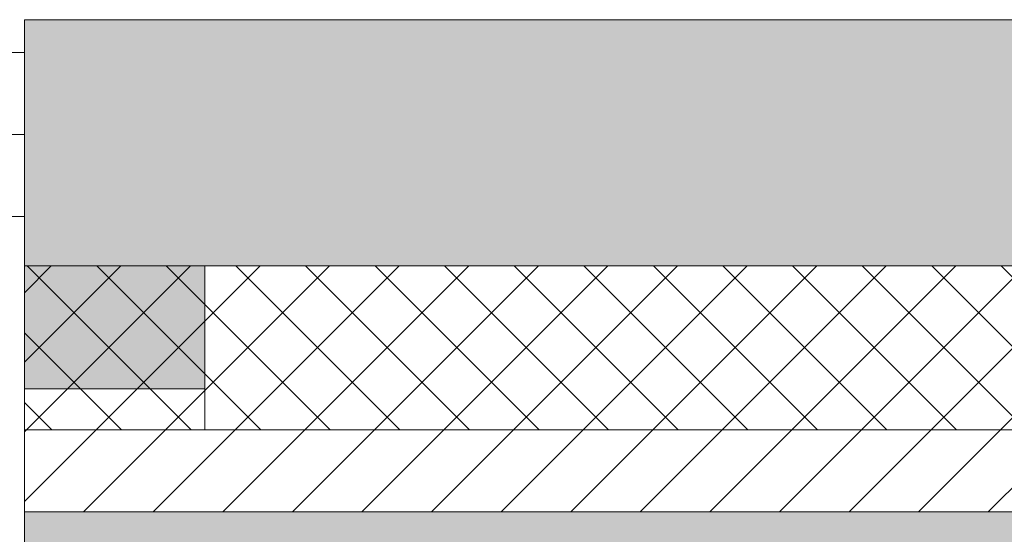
# Model space of a CAD drawing. Header units: millimetres. Extents: x -30280 to 19093, y -19247 to 4746.
# Tile 157 of 166: x -11000 to -10400, y -12333 to -12019. Entities that reach past the tile are written whole.
import ezdxf

# ---------------------------------------------------------------- set-up
doc = ezdxf.new("R2010")
doc.units = ezdxf.units.MM
doc.header["$MEASUREMENT"] = 0
doc.layers.add('12_FAÇ_Façana', color=7, linetype='Continuous')
doc.layers.add('Ventanas Archicad', color=7, linetype='Continuous')
for name, color, linetype, lineweight in [('12_FAÇ_Façana_Pluma_Nº__1', 7, 'Continuous', 5), ('12_FAÇ_Façana_Pluma_Nº__2', 8, 'Continuous', 5), ('12_FAÇ_Façana_Pluma_Nº__7', 7, 'Continuous', 5), ('Ventanas Archicad_Pluma_Nº__1', 7, 'Continuous', 5), ('Ventanas Archicad_Pluma_Nº__7', 7, 'Continuous', 5)]:
    doc.layers.add(name, color=color, linetype=linetype, lineweight=lineweight)
for name, color, linetype, lineweight, true_color in [('12_FAÇ_Façana_Pluma_Nº__102', 7, 'Continuous', 5, 0xcccccc), ('12_FAÇ_Façana_Pluma_Nº__174', 7, 'Continuous', 13, 0xe4ad2c), ('12_FAÇ_Façana_Pluma_Nº__176', 7, 'Continuous', 15, 0x93a0c6)]:
    doc.layers.add(name, color=color, linetype=linetype, lineweight=lineweight, true_color=true_color)

# ---------------------------------------------------------------- blocks, each defined once
blk = doc.blocks.new('Muro_22_1', base_point=(-7036.11, -12338.98))
at = {"layer": '12_FAÇ_Façana_Pluma_Nº__102', "linetype": 'Continuous', "lineweight": 0, "true_color": 0xe5e5e5}
blk.add_hatch(color=254, dxfattribs=at).paths.add_polyline_path([(-10997.42, -12018.98), (-10997.42, -12168.98), (-7450.39, -12168.98), (-7450.39, -12094.56), (-7050.39, -12094.56), (-7050.39, -12168.98), (-7036.11, -12168.98), (-7036.11, -12018.98)])
at = {"layer": '12_FAÇ_Façana_Pluma_Nº__174', "linetype": 'Continuous', "lineweight": 13, "true_color": 0xe4ad2c}
h = blk.add_hatch(dxfattribs=at)
h.set_pattern_fill('SATE_Aislamiento_0001', color=42, style=0, pattern_type=2)
h.set_pattern_definition([(45, (0, 0), (-21.213203, 21.213203), []), (135, (0, 0), (21.213203, 21.213203), [])])
h.paths.add_polyline_path([(-10997.42, -12268.98), (-7450.39, -12268.98), (-7450.39, -12168.98), (-10997.42, -12168.98)])
at = {"layer": '12_FAÇ_Façana_Pluma_Nº__176', "linetype": 'Continuous', "lineweight": 0, "true_color": 0x495063}
blk.add_hatch(color=251, dxfattribs=at).paths.add_polyline_path([(-7490.39, -12318.98), (-10997.42, -12318.98), (-10997.42, -12338.98), (-7490.39, -12338.98)])
at = {"layer": '12_FAÇ_Façana_Pluma_Nº__2', "linetype": 'Continuous', "lineweight": 5}
h = blk.add_hatch(dxfattribs=at)
h.set_pattern_fill('Ceramic_0001', color=8, style=0, pattern_type=2)
h.set_pattern_definition([(45, (0, 0), (-21.213203, 21.213203), [])])
h.paths.add_polyline_path([(-7490.39, -12268.98), (-10997.42, -12268.98), (-10997.42, -12318.98), (-7490.39, -12318.98)])
at = {"layer": '12_FAÇ_Façana_Pluma_Nº__7', "color": 7, "linetype": 'Continuous', "lineweight": 5}
for p, q in [((-10997.42, -12168.98), (-7450.39, -12168.98)), ((-10997.42, -12268.98), (-7490.39, -12268.98)), ((-10997.42, -12318.98), (-7490.39, -12318.98))]:
    blk.add_line(p, q, dxfattribs=at)
at = {"layer": '12_FAÇ_Façana_Pluma_Nº__7', "color": 7, "linetype": 'Continuous', "lineweight": 5, "flags": 128}
for points in [[(-7036.11, -12018.98), (-10997.42, -12018.98)], [(-10997.42, -12018.98), (-10997.42, -12338.98)]]:
    blk.add_lwpolyline(points, dxfattribs=at)
blk = doc.blocks.new('Ventana Vertical Multi-Faja 27')
at = {"layer": 'Ventanas Archicad_Pluma_Nº__1', "color": 7, "linetype": 'Continuous', "lineweight": 5}
for p, q in [((-600, 50), (600, 50)), ((550, 0), (600, 0)), ((600, -50), (550, -50)), ((600, -180), (600, -155))]:
    blk.add_line(p, q, dxfattribs=at)
at = {"layer": 'Ventanas Archicad_Pluma_Nº__7', "color": 7, "linetype": 'Continuous', "lineweight": 5}
for p, q in [((600, 50), (600, 30)), ((600, 30), (600, 0)), ((600, 30), (600, 0)), ((600, 0), (600, -50)), ((600, 0), (600, -50)), ((600, 0), (600, -50)), ((600, 0), (600, -50)), ((600, -50), (600, -80)), ((600, -50), (600, -80)), ((600, -80), (600, -155)), ((600, -80), (600, -155)), ((600, -180), (600, -230)), ((600, -230), (600, -250))]:
    blk.add_line(p, q, dxfattribs=at)
blk = doc.blocks.new('Muro_26_1', base_point=(-11002.42, -12338.98))
at = {"layer": '12_FAÇ_Façana', "linetype": 'Continuous', "lineweight": 0, "true_color": 0x000000}
h = blk.add_hatch(dxfattribs=at)
h.set_pattern_fill('Yeso_0001', color=18, style=0, pattern_type=2)
h.set_pattern_definition([(0, (0, 0), (0, 75), [0, -75])])
h.paths.add_polyline_path([(-10997.42, -12268.98), (-10887.42, -12268.98), (-10887.42, -12243.98), (-10997.42, -12243.98)])
at = {"layer": '12_FAÇ_Façana_Pluma_Nº__102', "linetype": 'Continuous', "lineweight": 0, "true_color": 0xe5e5e5}
blk.add_hatch(color=254, dxfattribs=at).paths.add_polyline_path([(-10887.42, -12168.98), (-10997.42, -12058.98), (-10997.42, -12243.98), (-10887.42, -12243.98)])
at = {"layer": '12_FAÇ_Façana_Pluma_Nº__1', "color": 7, "linetype": 'Continuous', "lineweight": 5}
for p, q in [((-10997.42, -12268.98), (-10997.42, -12243.98)), ((-10997.42, -12243.98), (-10887.42, -12243.98)), ((-10887.42, -12243.98), (-10887.42, -12268.98)), ((-10887.42, -12268.98), (-10997.42, -12268.98))]:
    blk.add_line(p, q, dxfattribs=at)
at = {"layer": '12_FAÇ_Façana_Pluma_Nº__7', "color": 7, "linetype": 'Continuous', "lineweight": 5}
for p, q in [((-10997.42, -12038.98), (-10997.42, -12058.98)), ((-10997.42, -12058.98), (-10997.42, -12088.98)), ((-10997.42, -12058.98), (-10997.42, -12088.98)), ((-10997.42, -12088.98), (-10997.42, -12138.98)), ((-10997.42, -12088.98), (-10997.42, -12138.98)), ((-10997.42, -12138.98), (-10997.42, -12168.98)), ((-10997.42, -12138.98), (-10997.42, -12168.98)), ((-10997.42, -12168.98), (-10997.42, -12243.98)), ((-10997.42, -12168.98), (-10997.42, -12243.98)), ((-10887.42, -12168.98), (-10887.42, -12243.98)), ((-10997.42, -12268.98), (-10997.42, -12318.98)), ((-10997.42, -12318.98), (-10997.42, -12338.98))]:
    blk.add_line(p, q, dxfattribs=at)
at = {"layer": 'Ventanas Archicad', "color": 253, "linetype": 'Continuous', "lineweight": 5, "true_color": 0xa4a4a6, "zscale": 1000}
blk.add_blockref('Ventana Vertical Multi-Faja 27', (-11597.42, -12088.98), dxfattribs=at)

msp = doc.modelspace()

# ---------------------------------------------------------------- block references
at = {"layer": '12_FAÇ_Façana', "color": 7, "lineweight": 20}
for name, p in [('Muro_22_1', (-7036.11, -12338.98)), ('Muro_26_1', (-11002.42, -12338.98))]:
    msp.add_blockref(name, p, dxfattribs=at)

doc.saveas('drawing.dxf')
